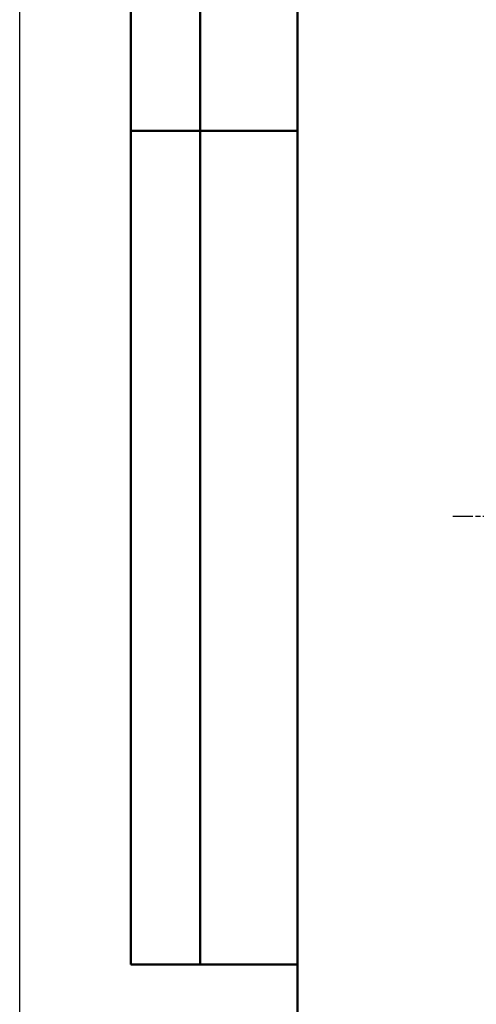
# Model space of a CAD drawing. Header units: millimetres. Extents: x -131 to 543, y -69 to 356.
# Tile 12 of 20: x 0 to 33, y 169 to 240. Entities that reach past the tile are written whole.
import ezdxf
from ezdxf.enums import TextEntityAlignment as Align

# ---------------------------------------------------------------- set-up
doc = ezdxf.new("R2010")
doc.units = ezdxf.units.MM
doc.linetypes.add('CHAIN', pattern=[0.7087, 0.4724, -0.0591, 0.1181, -0.0591])
for name, color, linetype, lineweight in [('Кромка (ГОСТ)', 7, 'Continuous', 50), ('Обозначение (ГОСТ)', 7, 'Continuous', 25), ('Осевая линия (ГОСТ)', 7, 'Continuous', 25), ('Эскизная геометрия (ГОСТ)', 7, 'Continuous', 50)]:
    doc.layers.add(name, color=color, linetype=linetype, lineweight=lineweight)
doc.styles.get("Standard").update_dxf_attribs({"font": 'GOST Common Italic.ttf'})

# ---------------------------------------------------------------- blocks, each defined once
blk = doc.blocks.new('ГОСТ - Доп. графы 2')
at = {"layer": 'Эскизная геометрия (ГОСТ)'}
for p, q in [((-12, 0), (-12, 120)), ((-7, 0), (-7, 120)), ((-12, 60), (0, 60)), ((0, 0), (-12, 0))]:
    blk.add_line(p, q, dxfattribs=at)
at = {"layer": 'Обозначение (ГОСТ)', "lineweight": 30, "width": 0.8, "flags": 17}
for tag, p in [('Первичная_применяемость', (-3.651, 90.027)), ('Справочный_номер', (-3.551, 30.017))]:
    blk.add_attdef(tag, text='', height=3.17, rotation=90, dxfattribs=at).set_placement(p, align=Align.MIDDLE_CENTER)
blk = doc.blocks.new('Рамки ГОСТ_ граница 297x210')
at = {"layer": 'Кромка (ГОСТ)', "lineweight": 25}
blk.add_line((0, 0), (0, 297), dxfattribs=at)
at = {"layer": 'Кромка (ГОСТ)'}
blk.add_line((20, 292), (20, 5), dxfattribs=at)

msp = doc.modelspace()

# ---------------------------------------------------------------- linework, layer by layer
at = {"layer": 'Осевая линия (ГОСТ)', "linetype": 'CHAIN', "ltscale": 3.054778}
msp.add_line((31.1982, 204.2729), (36.6973, 204.2729), dxfattribs=at)

# ---------------------------------------------------------------- block references
for name, p in [('Рамки ГОСТ_ граница 297x210', (0, 0)), ('ГОСТ - Доп. графы 2', (20, 172))]:
    msp.add_blockref(name, p)

doc.saveas('drawing.dxf')
